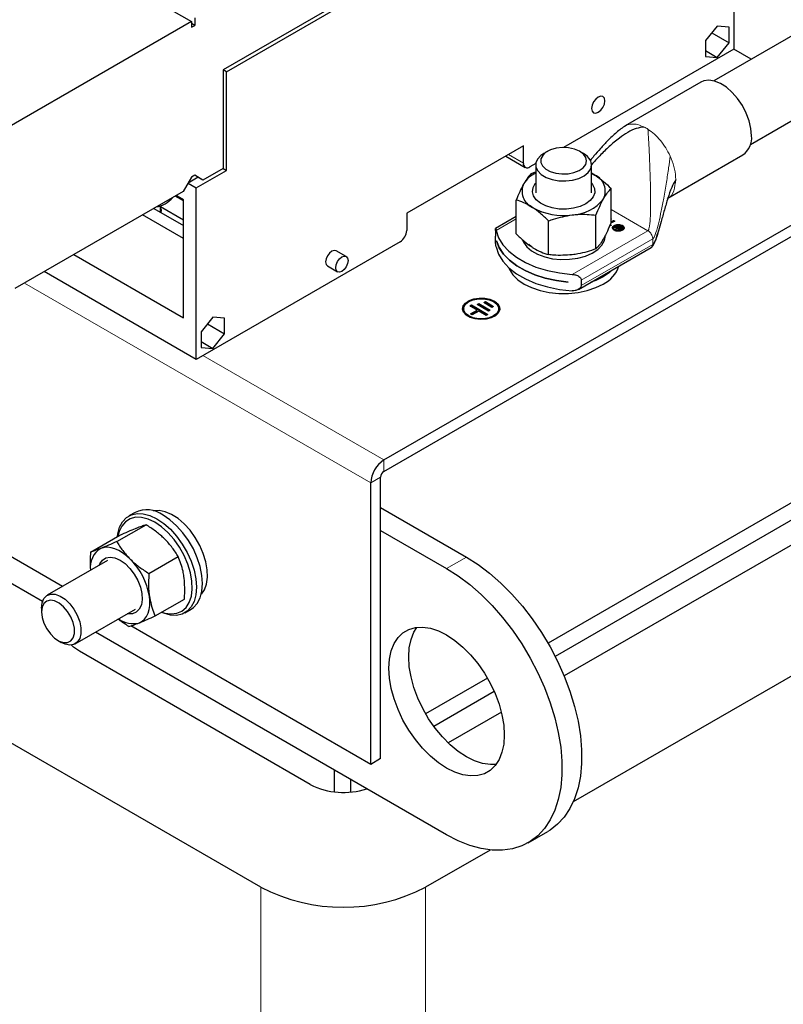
# Model space of a CAD drawing. Header units: millimetres. Extents: x 5 to 418, y 2 to 292.
# Tile 19 of 39: x 260 to 277, y 80 to 101. Entities that reach past the tile are written whole.
import ezdxf

# ---------------------------------------------------------------- set-up
doc = ezdxf.new("R2010")
doc.units = ezdxf.units.MM

msp = doc.modelspace()

# ---------------------------------------------------------------- linework, layer by layer
at = {"color": 7, "linetype": 'Continuous', "lineweight": 25}
for p, q in [((275.7104, 103.9287), (275.7104, 100.2461)), ((260.2601, 103.0456), (264.0785, 100.8413)), ((269.0636, 102.2901), (264.7573, 99.8042)), ((264.8316, 99.7634), (269.1336, 102.2468)), ((264.0785, 100.8413), (260.1187, 98.5553)), ((264.0785, 100.8413), (264.0785, 100.7188)), ((264.1492, 100.7596), (264.0785, 100.8004)), ((264.1492, 100.9229), (264.1492, 100.7596)), ((264.0785, 100.7188), (264.1492, 100.7596)), ((275.3569, 100.7465), (275.1041, 100.4321)), ((275.2395, 100.6006), (275.6097, 100.3869)), ((277.3471, 100.7615), (275.28, 99.5682)), ((275.6097, 100.7239), (275.3569, 100.7465)), ((275.6097, 100.3869), (275.6097, 100.7239)), ((275.1041, 100.4321), (275.1041, 100.095)), ((275.3569, 100.0724), (275.6097, 100.3869)), ((275.7104, 100.2461), (272.06, 98.1388)), ((275.1041, 100.2183), (275.3569, 100.0724)), ((276.0824, 100.0314), (275.7104, 100.2461)), ((275.1041, 100.095), (275.3569, 100.0724)), ((264.7573, 99.8042), (264.7573, 97.6893)), ((264.8316, 99.7634), (264.7591, 99.8052)), ((264.8316, 97.6485), (264.8316, 99.7634)), ((275.0059, 99.5399), (273.3796, 98.601)), ((276.0675, 98.2042), (278.1345, 99.3975)), ((273.3819, 98.5973), (273.3909, 98.6035)), ((271.1973, 98.1715), (268.6977, 96.7285)), ((271.1973, 97.8041), (271.1973, 98.1715)), ((271.7133, 98.0555), (271.6374, 98.0116)), ((272.4861, 98.0116), (272.4102, 98.0555)), ((270.8205, 97.954), (271.2388, 97.7125)), ((274.2982, 97.053), (275.9058, 97.981)), ((264.1846, 97.275), (264.8316, 97.6485)), ((264.7573, 97.6893), (264.326, 97.4403)), ((264.7573, 97.6914), (264.8316, 97.6485)), ((271.4637, 97.7945), (271.3387, 97.7224)), ((271.4618, 97.7668), (271.4618, 97.1685)), ((272.6618, 97.1685), (272.6618, 97.7668)), ((264.0785, 97.5016), (263.9017, 97.1954)), ((264.2217, 97.5005), (264.0078, 97.3771)), ((264.1492, 97.5424), (264.0785, 97.5016)), ((264.326, 97.4403), (264.1492, 97.5424)), ((264.2199, 97.5016), (264.1492, 97.5424)), ((264.326, 97.4403), (264.2199, 97.5016)), ((268.208, 91.433), (278.8853, 97.5969)), ((271.3685, 97.5825), (271.4618, 97.6143)), ((272.7322, 97.5478), (272.6618, 97.5884)), ((272.6618, 97.586), (272.7322, 97.5478)), ((264.0078, 97.3791), (264.0078, 97.3771)), ((264.0078, 97.3771), (264.1846, 97.275)), ((264.1846, 93.5924), (264.1846, 97.275)), ((268.208, 91.188), (278.8853, 97.3519)), ((273.0789, 96.5326), (273.0789, 97.2587)), ((263.9017, 97.1954), (260.2955, 95.1136)), ((263.9124, 96.9949), (263.7333, 97.0982)), ((263.7709, 97.0974), (263.7709, 97.1199)), ((263.9124, 97.0157), (263.7709, 97.0974)), ((263.9124, 94.4845), (263.9124, 97.0157)), ((271.0447, 96.2863), (271.0447, 97.0124)), ((263.2737, 96.8329), (263.9124, 96.4642)), ((263.4169, 96.7502), (263.4169, 96.8888)), ((263.4169, 96.8726), (263.9124, 96.5866)), ((263.9124, 96.1867), (263.0334, 96.6941)), ((268.6977, 96.7285), (268.6977, 96.3611)), ((271.0447, 96.6596), (270.6014, 96.4037)), ((272.755, 95.9625), (272.755, 96.6886)), ((273.0789, 96.606), (273.0815, 96.6045)), ((273.0815, 96.6045), (273.0789, 96.6032)), ((273.0789, 96.542), (273.1343, 96.574)), ((273.1343, 96.574), (273.156, 96.5615)), ((273.1343, 96.5659), (273.1343, 96.574)), ((271.7379, 95.8394), (271.7379, 96.5655)), ((273.0873, 96.4717), (273.0663, 96.4596)), ((273.156, 96.5615), (273.0701, 96.5119)), ((273.1343, 96.5659), (273.0789, 96.5338)), ((273.1273, 96.4139), (273.1273, 96.4057)), ((273.1297, 96.409), (273.1516, 96.4343)), ((273.1892, 96.4126), (273.1297, 96.409)), ((273.149, 96.5574), (273.1343, 96.5659)), ((273.1516, 96.4261), (273.1371, 96.4095)), ((273.1516, 96.4343), (273.1628, 96.4278)), ((273.1516, 96.4261), (273.1516, 96.4343)), ((273.1628, 96.4197), (273.1516, 96.4261)), ((273.1628, 96.4278), (273.187, 96.4348)), ((273.1628, 96.4197), (273.1628, 96.4278)), ((273.187, 96.4267), (273.1628, 96.4197)), ((273.1694, 96.445), (273.2624, 96.4727)), ((273.187, 96.4348), (273.1694, 96.445)), ((273.1731, 96.3796), (273.2541, 96.4548)), ((273.3029, 96.4251), (273.1731, 96.3796)), ((273.2194, 96.431), (273.177, 96.4196)), ((273.177, 96.4196), (273.1892, 96.4126)), ((273.177, 96.4119), (273.177, 96.4196)), ((273.2624, 96.4645), (273.1787, 96.4397)), ((273.187, 96.4267), (273.187, 96.4348)), ((273.2541, 96.4466), (273.1872, 96.3845)), ((273.2541, 96.4548), (273.2039, 96.4399)), ((273.2039, 96.4399), (273.2194, 96.431)), ((273.2039, 96.4317), (273.2039, 96.4399)), ((273.2097, 96.4284), (273.2039, 96.4317)), ((273.2238, 96.3746), (273.2347, 96.3853)), ((273.2574, 96.3553), (273.2238, 96.3746)), ((273.2347, 96.3771), (273.2291, 96.3716)), ((273.2347, 96.3853), (273.2497, 96.3766)), ((273.2347, 96.3771), (273.2347, 96.3853)), ((273.2497, 96.3684), (273.2347, 96.3771)), ((273.2911, 96.4651), (273.2435, 96.4193)), ((273.2435, 96.4193), (273.3234, 96.4464)), ((273.3234, 96.4383), (273.2435, 96.4111)), ((273.2435, 96.4111), (273.2435, 96.4193)), ((273.2492, 96.3964), (273.2609, 96.407)), ((273.2633, 96.3882), (273.2492, 96.3964)), ((273.2497, 96.3766), (273.2633, 96.3882)), ((273.2633, 96.3801), (273.2497, 96.3684)), ((273.2497, 96.3684), (273.2497, 96.3766)), ((273.2541, 96.4466), (273.2541, 96.4548)), ((273.2609, 96.3988), (273.2547, 96.3932)), ((273.3358, 96.4313), (273.2574, 96.3553)), ((273.2609, 96.407), (273.2742, 96.3993)), ((273.2609, 96.3988), (273.2609, 96.407)), ((273.2742, 96.3911), (273.2609, 96.3988)), ((273.2624, 96.4727), (273.2911, 96.4651)), ((273.2624, 96.4645), (273.2624, 96.4727)), ((273.2845, 96.4587), (273.2624, 96.4645)), ((273.2633, 96.3801), (273.2633, 96.3882)), ((273.2742, 96.3993), (273.3029, 96.4251)), ((273.3029, 96.4169), (273.2742, 96.3911)), ((273.2742, 96.3911), (273.2742, 96.3993)), ((273.3029, 96.4169), (273.3029, 96.4251)), ((273.3234, 96.4464), (273.3358, 96.4313)), ((273.3234, 96.4383), (273.3234, 96.4464)), ((273.3321, 96.4277), (273.3234, 96.4383)), ((273.3427, 96.4057), (273.3427, 96.4139)), ((270.6007, 96.3548), (270.6007, 96.2378)), ((272.9345, 96.2169), (272.9138, 96.1765)), ((268.5563, 96.1161), (264.1846, 93.5924)), ((270.6239, 96.1338), (270.6239, 96.1346)), ((270.6239, 96.1338), (270.6241, 96.1339)), ((272.3805, 95.0941), (273.9413, 95.9951)), ((261.559, 95.843), (263.9124, 94.4845)), ((267.401, 95.7992), (267.1853, 95.9237)), ((272.2438, 95.835), (272.2068, 95.831)), ((266.9963, 95.5964), (267.212, 95.4719)), ((264.1846, 93.5924), (260.9225, 95.4756)), ((272.1583, 95.2488), (272.1583, 95.248)), ((272.4392, 95.2935), (272.4392, 95.1765)), ((269.919, 94.6782), (269.919, 94.6701)), ((270.0467, 94.7397), (270.0821, 94.7601)), ((270.2055, 94.6477), (270.0467, 94.7397)), ((270.0538, 94.7356), (270.0821, 94.7519)), ((270.0821, 94.7601), (270.435, 94.5556)), ((270.0821, 94.7519), (270.0821, 94.7601)), ((270.0821, 94.7519), (270.428, 94.5516)), ((270.2059, 94.7702), (270.2413, 94.7905)), ((270.4529, 94.627), (270.2059, 94.7702)), ((270.213, 94.7661), (270.2413, 94.7824)), ((270.2413, 94.7905), (270.4884, 94.6474)), ((270.2413, 94.7824), (270.2413, 94.7905)), ((270.2413, 94.7824), (270.4813, 94.6434)), ((270.3474, 94.8108), (270.3828, 94.8312)), ((270.5239, 94.7086), (270.3474, 94.8108)), ((270.3545, 94.8067), (270.3828, 94.8231)), ((270.3828, 94.8312), (270.5593, 94.729)), ((270.3828, 94.8231), (270.3828, 94.8312)), ((270.3828, 94.8231), (270.5522, 94.7249)), ((270.5593, 94.729), (270.5239, 94.7086)), ((270.669, 94.6701), (270.669, 94.6782)), ((264.5381, 94.501), (264.2854, 94.1866)), ((264.7909, 94.4784), (264.5381, 94.501)), ((264.7909, 94.1414), (264.7909, 94.4784)), ((270.0638, 94.5662), (270.2055, 94.6477)), ((270.0991, 94.5458), (270.0638, 94.5662)), ((270.0709, 94.5621), (270.2055, 94.6395)), ((270.2408, 94.6273), (270.0991, 94.5458)), ((270.2055, 94.6395), (270.2055, 94.6477)), ((270.3996, 94.5353), (270.2408, 94.6273)), ((270.435, 94.5556), (270.3996, 94.5353)), ((270.4884, 94.6474), (270.4529, 94.627)), ((260.8853, 88.3932), (250.7057, 94.2697)), ((261.3144, 88.717), (251.4634, 94.4039)), ((264.4208, 94.355), (264.7909, 94.1414)), ((264.2854, 94.1866), (264.2854, 93.8495)), ((264.5381, 93.8269), (264.7909, 94.1414)), ((264.2854, 93.9728), (264.5381, 93.8269)), ((264.2854, 93.8495), (264.5381, 93.8269)), ((278.4823, 91.4032), (271.7262, 87.503)), ((267.9252, 84.9007), (267.9252, 90.9431)), ((268.1373, 85.0232), (268.1373, 91.0656)), ((278.4823, 91.0276), (271.8812, 87.2169)), ((278.6485, 90.5928), (272.074, 86.7975)), ((262.8705, 90.3081), (262.7379, 90.2315)), ((268.1373, 90.4123), (269.9758, 89.3509)), ((262.4767, 89.6817), (263.1055, 90.0447)), ((261.9162, 89.4565), (262.545, 89.8195)), ((268.1373, 89.9224), (269.5515, 89.106)), ((282.4668, 89.9805), (272.2684, 84.0931)), ((262.2795, 89.2741), (260.989, 88.5291)), ((263.1685, 88.9961), (263.7973, 89.3591)), ((263.2998, 88.0854), (263.9286, 88.4484)), ((260.8647, 88.2544), (260.8647, 88.1728)), ((261.589, 87.4899), (262.8795, 88.2349)), ((263.9378, 88.153), (264.0704, 88.2296)), ((269.5515, 83.3902), (262.0195, 87.7384)), ((267.9252, 84.9007), (262.7771, 87.8726)), ((261.2182, 87.5605), (261.2889, 87.5196)), ((266.6276, 84.4698), (261.6779, 87.3272)), ((265.567, 82.2655), (257.8595, 86.7149)), ((270.4268, 86.7529), (269.101, 85.9875)), ((270.5742, 86.4623), (269.2789, 85.7146)), ((270.7262, 86.0194), (269.5864, 85.3614)), ((268.1373, 85.0232), (267.9252, 84.9007)), ((267.1474, 84.3109), (267.1474, 84.7781)), ((267.5009, 84.3087), (267.5009, 84.574)), ((271.3014, 83.2169), (271.7257, 83.4619)), ((270.4833, 83.0626), (269.1025, 82.2655))]:
    msp.add_line(p, q, dxfattribs=at)
at = {"color": 7, "linetype": 'Continuous', "lineweight": 18}
for p, q in [((271.1973, 97.8041), (270.8791, 97.9878)), ((274.3444, 97.9563), (274.3682, 97.902)), ((273.8696, 96.3533), (273.0789, 96.8098)), ((270.6118, 96.3613), (271.0447, 96.6111)), ((273.1465, 96.4568), (273.1465, 96.4649)), ((273.1587, 96.3699), (273.1587, 96.3617)), ((273.3112, 96.3617), (273.3112, 96.3699)), ((273.3233, 96.4568), (273.3233, 96.4649)), ((273.8696, 96.3533), (272.2476, 95.417)), ((272.4392, 95.2935), (273.971, 96.1778)), ((273.971, 96.1778), (273.9654, 96.219)), ((273.971, 96.0607), (273.971, 96.1778)), ((273.971, 96.0607), (272.4392, 95.1765)), ((267.9252, 90.9431), (260.4982, 95.2306)), ((268.208, 91.433), (264.326, 93.674)), ((268.208, 91.433), (268.208, 91.188)), ((268.1373, 91.0656), (267.9252, 90.9431)), ((269.9758, 89.3509), (269.5515, 89.106)), ((265.567, 62.5868), (265.567, 82.2655)), ((269.1025, 62.5868), (269.1025, 82.2655))]:
    msp.add_line(p, q, dxfattribs=at)
at = {"color": 7, "linetype": 'Continuous', "lineweight": 25, "flags": 128}
for points in [[(276.0923, 98.3931), (276.0792, 98.5485), (276.0407, 98.7126), (275.9782, 98.8787), (275.8943, 99.04), (275.7925, 99.1898), (275.6769, 99.322), (275.5522, 99.4312), (275.4236, 99.513), (275.2964, 99.564), (275.1756, 99.582), (275.0663, 99.5665), (275.0059, 99.5399)], [(272.6621, 98.9763), (272.6729, 98.9197), (272.7037, 98.8843), (272.7498, 98.8753), (272.8042, 98.8942), (272.8586, 98.9381), (272.9047, 99.0003), (272.9355, 99.0713), (272.9464, 99.1404), (272.9355, 99.197), (272.9047, 99.2324), (272.8586, 99.2414), (272.8042, 99.2225), (272.7498, 99.1786), (272.7037, 99.1164), (272.6729, 99.0453), (272.6621, 98.9763)], [(272.5376, 97.928), (272.4856, 97.9994), (272.4021, 98.06), (272.2934, 98.1054), (272.1675, 98.1322), (272.0337, 98.1383), (271.9021, 98.1235), (271.7823, 98.0886), (271.6832, 98.0364), (271.6122, 97.9707), (271.5745, 97.8963), (271.573, 97.8189), (271.6077, 97.7441), (271.6761, 97.6774), (271.7731, 97.6239), (271.8915, 97.5875), (272.0225, 97.5709), (272.1565, 97.5753), (272.2834, 97.6004), (272.3939, 97.6444), (272.4798, 97.7039), (272.5346, 97.7746), (272.5544, 97.8512), (272.5376, 97.928)], [(271.6374, 98.0116), (271.5727, 97.9674), (271.5016, 97.8909), (271.4657, 97.8066), (271.4673, 97.7197), (271.5062, 97.6359), (271.5801, 97.5602), (271.6842, 97.4976), (271.812, 97.4518), (271.9555, 97.4259), (272.1057, 97.4213), (272.2531, 97.4385), (272.3885, 97.4763), (272.5034, 97.5323), (272.5905, 97.6031), (272.6444, 97.6841), (272.6617, 97.7704), (272.6413, 97.8564), (272.6413, 97.8564)], [(272.6618, 97.3724), (272.683, 97.3449), (272.7237, 97.2583), (272.7287, 97.1687), (272.6978, 97.0808), (272.6325, 96.9993), (272.5365, 96.9288), (272.4149, 96.8729), (272.2742, 96.8348), (272.1221, 96.8164), (271.9668, 96.8187), (271.8166, 96.8416), (271.6795, 96.884), (271.5631, 96.9434), (271.4736, 97.0168), (271.4158, 97.1), (271.3928, 97.1888), (271.4059, 97.2782), (271.4543, 97.3634), (271.4618, 97.3724)], [(263.4301, 96.7426), (263.4356, 96.7966), (263.4169, 96.8448)], [(270.6118, 96.3613), (270.6629, 96.2039), (270.7541, 96.0526), (270.8835, 95.911), (271.0481, 95.7821), (271.2443, 95.6688), (271.4676, 95.5738), (271.713, 95.4991), (271.9749, 95.4464), (272.2476, 95.417)], [(271.1776, 96.157), (271.1996, 96.1049), (271.2692, 96.0078), (271.3713, 95.9207), (271.5016, 95.8473), (271.6549, 95.7906), (271.8248, 95.7528), (272.0045, 95.7355), (272.1864, 95.7394), (272.3633, 95.7645), (272.5278, 95.8095), (272.6733, 95.8728), (272.7937, 95.9516), (272.8841, 96.0429), (272.9409, 96.1428), (272.9617, 96.2472), (272.9618, 96.254)], [(270.6118, 96.0102), (270.6629, 95.8528), (270.7541, 95.7015), (270.8835, 95.5599), (271.0481, 95.431), (271.2443, 95.3177), (271.4676, 95.2227), (271.713, 95.148), (271.9749, 95.0953), (272.2476, 95.0659)], [(270.6239, 96.1346), (270.6822, 95.9898), (270.7747, 95.8511), (270.8997, 95.7212), (271.0547, 95.6025), (271.2367, 95.4975), (271.4423, 95.408), (271.6673, 95.3358), (271.9076, 95.2824), (272.1583, 95.2488)], [(272.1583, 95.248), (271.9076, 95.2816), (271.6673, 95.335), (271.4423, 95.4072), (271.2367, 95.4966), (271.0547, 95.6017), (270.8997, 95.7204), (270.7747, 95.8503), (270.6822, 95.989), (270.6239, 96.1338)], [(271.3978, 95.993), (271.3713, 96.0106), (271.3121, 96.0563)], [(267.1853, 95.9237), (267.1419, 95.9322), (267.0908, 95.9144), (267.0397, 95.8731), (266.9963, 95.8146), (266.9673, 95.7478), (266.9572, 95.6829)], [(267.1728, 95.5584), (267.183, 95.6233), (267.212, 95.6901), (267.2553, 95.7486), (267.3065, 95.7899), (267.3576, 95.8077), (267.401, 95.7992), (267.4299, 95.7659), (267.4401, 95.7127), (267.4299, 95.6478), (267.401, 95.581), (267.3576, 95.5225), (267.3065, 95.4812), (267.2553, 95.4634), (267.212, 95.4719), (267.183, 95.5052), (267.1728, 95.5584)], [(266.9572, 95.6829), (266.9673, 95.6297), (266.9963, 95.5964), (266.9963, 95.5964)], [(270.8874, 95.5563), (270.9027, 95.5194), (270.9742, 95.406), (271.0788, 95.3014), (271.2132, 95.2089), (271.3735, 95.1313), (271.5546, 95.0709), (271.7512, 95.0296), (271.9572, 95.0086), (272.1663, 95.0086), (272.3723, 95.0296), (272.5689, 95.0709), (272.7501, 95.1313), (272.9103, 95.2089)], [(273.1113, 95.516), (273.0447, 95.4545), (272.9103, 95.362)], [(272.9103, 95.362), (272.7501, 95.2844), (272.6436, 95.246)], [(269.894, 94.6701), (269.9076, 94.7298), (269.9553, 94.7929), (270.0331, 94.8451), (270.134, 94.8817), (270.2492, 94.8995), (270.3684, 94.897), (270.4809, 94.8742), (270.5768, 94.8333)], [(270.5768, 94.8415), (270.6476, 94.7861), (270.687, 94.7212), (270.6915, 94.6524), (270.6606, 94.5859), (270.5972, 94.5276), (270.5068, 94.4827), (270.3975, 94.4552), (270.279, 94.4475), (270.1619, 94.4603), (270.0565, 94.4924), (269.9722, 94.5411), (269.9164, 94.602), (269.8943, 94.6696), (269.9076, 94.738), (269.9553, 94.8011), (270.0331, 94.8533), (270.134, 94.8899), (270.2492, 94.9077), (270.3684, 94.9051), (270.4809, 94.8824), (270.5768, 94.8415)], [(270.5592, 94.8313), (270.6281, 94.7765), (270.6644, 94.7121), (270.6644, 94.6444), (270.6281, 94.5799), (270.5592, 94.5252), (270.4642, 94.4853), (270.3527, 94.4644), (270.2353, 94.4644), (270.1237, 94.4853), (270.0288, 94.5252), (269.9599, 94.5799), (269.9236, 94.6444), (269.9236, 94.7121), (269.9599, 94.7765), (270.0288, 94.8313), (270.1237, 94.8711), (270.2353, 94.892), (270.3527, 94.892), (270.4642, 94.8711), (270.5592, 94.8313)], [(270.669, 94.6701), (270.6644, 94.6362), (270.6281, 94.5718), (270.5592, 94.517), (270.4642, 94.4772), (270.3527, 94.4562), (270.2353, 94.4562), (270.1237, 94.4772), (270.0288, 94.517), (269.9599, 94.5718), (269.9236, 94.6362), (269.919, 94.6701)], [(262.4948, 89.7905), (262.5022, 89.8448), (262.5405, 89.9877), (262.603, 90.1064), (262.6878, 90.1974), (262.7924, 90.2578), (262.9136, 90.2858), (263.0476, 90.2806), (263.1905, 90.2423), (263.3378, 90.1721)], [(264.2921, 88.5499), (264.3589, 88.6472), (264.4037, 88.7709), (264.4239, 88.9158), (264.4188, 89.0768), (264.3887, 89.2485), (264.3345, 89.4251), (264.2581, 89.6006), (264.1622, 89.7689), (264.0498, 89.9244), (263.925, 90.0617), (263.792, 90.1761), (263.6552, 90.2639), (263.5193, 90.3219), (263.389, 90.3483), (263.2687, 90.342), (263.2587, 90.3399)], [(264.0704, 88.2296), (264.1204, 88.2637), (264.2053, 88.3547), (264.2678, 88.4734), (264.3061, 88.6163), (264.3189, 88.779), (264.3061, 88.9566), (264.2678, 89.1436), (264.2053, 89.3345), (264.1204, 89.5234), (264.0158, 89.7046), (263.8947, 89.8725), (263.7606, 90.022), (263.6178, 90.1487), (263.4704, 90.2487)], [(263.2936, 90.0956), (263.15, 90.1636), (263.011, 90.1995), (262.8811, 90.2023), (262.7644, 90.1717), (262.6648, 90.1089), (262.5853, 90.0158), (262.5287, 89.8954), (262.5033, 89.7954)], [(263.4428, 88.168), (263.5076, 88.1479), (263.6426, 88.1285), (263.7664, 88.1424), (263.875, 88.1893), (263.9649, 88.2676), (264.0332, 88.3748), (264.0778, 88.5074), (264.0972, 88.6612), (264.0907, 88.8313), (264.0586, 89.0122), (264.0019, 89.198), (263.9225, 89.3828), (263.8228, 89.5607), (263.7062, 89.726), (263.5763, 89.8732), (263.4373, 89.9978), (263.2936, 90.0956)], [(263.3378, 90.1721), (263.4852, 90.0722), (263.628, 89.9455), (263.7621, 89.7959), (263.8833, 89.628), (263.9878, 89.4469), (264.0727, 89.258), (264.1352, 89.0671), (264.1735, 88.88), (264.1864, 88.7024), (264.1735, 88.5397), (264.1352, 88.3969), (264.0727, 88.2781), (263.9878, 88.1872), (263.8833, 88.1268), (263.7621, 88.0988), (263.628, 88.104), (263.4852, 88.1423), (263.4343, 88.1631)], [(262.7658, 89.3061), (262.6858, 89.3787), (262.6034, 89.4404), (262.5202, 89.4901), (262.4375, 89.5269), (262.3567, 89.5502), (262.2793, 89.5596), (262.2065, 89.5549), (262.1396, 89.5363)], [(262.1029, 89.1722), (262.1157, 89.2035), (262.1701, 89.2823), (262.2451, 89.3317), (262.3366, 89.3492), (262.4397, 89.3337), (262.5488, 89.2861), (262.658, 89.2089), (262.7614, 89.1064), (262.8535, 88.984), (262.9294, 88.8484), (262.9848, 88.7069), (263.0168, 88.567)], [(269.9758, 89.3509), (270.2262, 89.1917), (270.474, 89.0048), (270.7167, 88.7922), (270.9518, 88.5559), (271.1769, 88.2985), (271.3896, 88.0225), (271.5879, 87.7309), (271.7696, 87.4265), (271.9329, 87.1126), (272.0761, 86.7923), (272.1977, 86.4689), (272.2966, 86.1458), (272.3717, 85.8263), (272.4221, 85.5136), (272.4475, 85.2109), (272.4475, 84.9214), (272.4221, 84.648), (272.3717, 84.3936), (272.2966, 84.1607), (272.1977, 83.9517), (272.0761, 83.7688), (271.9329, 83.6139), (271.7696, 83.4885), (271.7257, 83.4619)], [(269.5515, 89.106), (269.8019, 88.9468), (270.0497, 88.7599), (270.2924, 88.5472), (270.5275, 88.311), (270.7526, 88.0535), (270.9653, 87.7776), (271.1636, 87.4859), (271.3453, 87.1816), (271.5086, 86.8677), (271.6518, 86.5474), (271.7735, 86.224), (271.8724, 85.9009), (271.9474, 85.5813), (271.9979, 85.2686), (272.0232, 84.966), (272.0232, 84.6765), (271.9979, 84.4031), (271.9474, 84.1487), (271.8724, 83.9158), (271.7735, 83.7068), (271.6518, 83.5239), (271.5086, 83.369), (271.3453, 83.2436), (271.1636, 83.149), (270.9653, 83.0863), (270.7526, 83.056), (270.5275, 83.0584), (270.2924, 83.0936), (270.0497, 83.1611), (269.8019, 83.2603), (269.5515, 83.3902)], [(260.8647, 88.2544), (260.8781, 88.3686), (260.9172, 88.4602), (260.9797, 88.5234), (261.0617, 88.5544), (261.1579, 88.5511), (261.2624, 88.5139), (261.3685, 88.4449), (261.4696, 88.3485), (261.5594, 88.2309), (261.6322, 88.0993), (261.6835, 87.9621), (261.7099, 87.8279), (261.7099, 87.7051), (261.6835, 87.6014), (261.6322, 87.5234), (261.5594, 87.4759), (261.4696, 87.4619), (261.3685, 87.4824), (261.2889, 87.5196)], [(263.0168, 88.567), (263.0238, 88.4363), (263.0053, 88.3219), (262.9622, 88.23), (262.8971, 88.1654), (262.8133, 88.1318), (262.7153, 88.1308), (262.7028, 88.1329)], [(260.8647, 88.1728), (260.8778, 88.0551), (260.9162, 87.931), (260.977, 87.8096), (261.0556, 87.7001), (261.1463, 87.6105), (261.2424, 87.5474), (261.3367, 87.5156), (261.4222, 87.5174), (261.4925, 87.5527), (261.5426, 87.6188), (261.5685, 87.7109), (261.5685, 87.8221), (261.5426, 87.9441), (261.4925, 88.068), (261.4222, 88.1845), (261.3367, 88.285), (261.2424, 88.3621), (261.1463, 88.41), (261.0556, 88.4251), (260.977, 88.4064), (260.9162, 88.3552), (260.8778, 88.2754), (260.8647, 88.1728)], [(262.9627, 87.94), (263.0226, 87.9723), (263.0743, 88.0177), (263.1172, 88.0754), (263.1503, 88.1445), (263.1732, 88.2237), (263.1854, 88.3117), (263.1868, 88.407), (263.1773, 88.508)], [(270.789, 85.5338), (270.7764, 85.3377), (270.7388, 85.1601), (270.6771, 85.0047), (270.5925, 84.8746), (270.4867, 84.7725), (270.3619, 84.7004), (270.2205, 84.6598), (270.0656, 84.6515), (269.9002, 84.6758), (269.7276, 84.732), (269.5515, 84.8192), (269.3754, 84.9354), (269.2029, 85.0783), (269.0375, 85.2451), (268.8825, 85.4322), (268.7412, 85.636), (268.6163, 85.8522), (268.5105, 86.0765), (268.4259, 86.3043), (268.3642, 86.531), (268.3267, 86.7518), (268.3141, 86.9625), (268.3267, 87.1586), (268.3642, 87.3361), (268.4259, 87.4915), (268.5105, 87.6216), (268.6163, 87.7237), (268.7412, 87.7958), (268.8825, 87.8364), (269.0375, 87.8447), (269.2029, 87.8204), (269.3754, 87.7642), (269.5515, 87.6771), (269.7276, 87.5609), (269.9002, 87.4179), (270.0656, 87.2512), (270.2205, 87.064), (270.3619, 86.8602), (270.4867, 86.644), (270.5925, 86.4197), (270.6771, 86.1919), (270.7388, 85.9653), (270.7764, 85.7444), (270.789, 85.5338)], [(270.6125, 84.9002), (270.4898, 84.8965), (270.3244, 84.9207), (270.1519, 84.977), (269.9758, 85.0641), (269.7997, 85.1803), (269.6272, 85.3232), (269.4617, 85.49), (269.3068, 85.6771), (269.1654, 85.8809), (269.0406, 86.0971), (268.9348, 86.3214), (268.8502, 86.5492), (268.7885, 86.7759), (268.751, 86.9968), (268.7384, 87.2074), (268.751, 87.4035), (268.7885, 87.581), (268.8502, 87.7364), (268.9148, 87.841)], [(261.6779, 87.3272), (261.5535, 87.4147), (261.5034, 87.463)]]:
    msp.add_lwpolyline(points, dxfattribs=at)
at = {"color": 7, "linetype": 'Continuous', "lineweight": 18}
msp.add_arc((273.4062, 97.8217), 0.848, 56.88363, 63.12174, dxfattribs=at)
at = {"color": 7, "linetype": 'Continuous', "lineweight": 25}
for centre, radius, start, end in [((275.6442, 98.3476), 0.4503, 305.51372, 5.79846), ((272.2974, 97.6677), 0.3923, 28.75057, 61.24489), ((271.2835, 97.7901), 0.0873, 170.78596, 309.20329), ((271.7297, 97.0279), 0.6213, 115.54486, 147.34892), ((272.5789, 97.2043), 0.3762, 333.98511, 65.93905), ((271.5447, 97.1981), 0.3762, 153.98511, 245.93905), ((263.2299, 97.4384), 0.5826, 278.93275, 320.30523), ((272.2136, 97.5781), 0.886, 272.12676, 322.54427), ((272.0544, 98.0177), 1.3389, 240.31175, 278.24648), ((268.3907, 96.3751), 0.3074, 302.60548, 357.39452), ((272.6195, 95.8043), 0.6626, 296.02786, 341.58759), ((270.4986, 94.6536), 0.196, 4.82564, 66.4945), ((268.5393, 90.9152), 0.6147, 122.60548, 177.39452), ((268.2908, 91.0586), 0.1537, 122.60548, 177.39452), ((263.1208, 89.7766), 0.5874, 53.47043, 115.21911), ((262.3719, 89.137), 0.4619, 120.18615, 189.07645), ((261.7292, 88.2664), 1.4681, 9.46909, 45.08536), ((262.8238, 88.4278), 0.5072, 232.60151, 285.90221), ((267.3394, 85.8467), 1.55, 242.66706, 288.77896), ((267.3348, 85.6648), 3.8315, 242.52431, 297.47569)]:
    msp.add_arc(centre, radius, start, end, dxfattribs=at)
for points, knots in [([(273.3892, 98.6066), (273.3228, 98.5607), (273.1844, 98.465), (273.0138, 98.2931), (272.8549, 98.1231), (272.7311, 97.9813), (272.6599, 97.8959), (272.634, 97.8649)], [0, 0, 0, 0, 0.2225325, 0.463815, 0.6823249, 0.884425, 1, 1, 1, 1]), ([(273.7896, 98.5781), (273.7314, 98.5703), (273.6039, 98.5531), (273.4274, 98.4611), (273.2352, 98.3315), (273.0361, 98.1606), (272.8402, 97.9691), (272.7179, 97.8344), (272.66, 97.7707)], [0, 0, 0, 0, 0.1129597, 0.2474208, 0.4025674, 0.603796, 0.8124004, 1, 1, 1, 1]), ([(271.3685, 97.5825), (271.3422, 97.5545), (271.2891, 97.4981), (271.2343, 97.4084), (271.2066, 97.3631)], [0, 0, 0, 0, 0.495458, 1, 1, 1, 1]), ([(272.7322, 97.5478), (272.7405, 97.5424), (272.8027, 97.5017), (272.92, 97.4117), (273.0256, 97.31), (273.0789, 97.2587)], [0, 0, 0, 0, 0.07009, 0.5307844, 1, 1, 1, 1]), ([(274.4659, 97.4542), (274.4353, 97.3959), (274.3671, 97.2661), (274.2941, 97.0439), (274.2214, 96.8006), (274.1577, 96.5664), (274.1008, 96.3629), (274.0531, 96.2101), (274.0153, 96.1176), (273.9884, 96.0746), (273.9763, 96.065), (273.971, 96.0607)], [0, 0, 0, 0, 0.129781, 0.2893654, 0.4639539, 0.6375363, 0.7765113, 0.8911296, 0.9638489, 0.9841697, 1, 1, 1, 1]), ([(271.2066, 97.3631), (271.2027, 97.3563), (271.1737, 97.3045), (271.1189, 97.1937), (271.0695, 97.0732), (271.0447, 97.0124)], [0, 0, 0, 0, 0.07009003, 0.53078443, 1, 1, 1, 1]), ([(272.9169, 97.0393), (272.9208, 97.0459), (272.9498, 97.0965), (273.0047, 97.1786), (273.054, 97.2318), (273.0789, 97.2587)], [0, 0, 0, 0, 0.07009, 0.5307844, 1, 1, 1, 1]), ([(271.3913, 96.8546), (271.3831, 96.8598), (271.3208, 96.8993), (271.2035, 96.9606), (271.0979, 96.995), (271.0447, 97.0124)], [0, 0, 0, 0, 0.07009, 0.5307844, 1, 1, 1, 1]), ([(272.755, 96.6886), (272.7813, 96.7532), (272.8344, 96.8837), (272.8893, 96.9871), (272.9169, 97.0393)], [0, 0, 0, 0, 0.495458, 1, 1, 1, 1]), ([(271.7379, 96.5655), (271.6816, 96.6201), (271.568, 96.7304), (271.4505, 96.8129), (271.3913, 96.8546)], [0, 0, 0, 0, 0.495458, 1, 1, 1, 1]), ([(271.7379, 96.5655), (271.7742, 96.5783), (271.9398, 96.6371), (272.112, 96.6683), (272.2465, 96.6927)], [0, 0, 0, 0, 0.2189524, 1, 1, 1, 1]), ([(272.2465, 96.6927), (272.2874, 96.6969), (272.4595, 96.7145), (272.6272, 96.6998), (272.755, 96.6886)], [0, 0, 0, 0, 0.2381018, 1, 1, 1, 1]), ([(270.6007, 96.3548), (270.6007, 96.3647), (270.6007, 96.3843), (270.6009, 96.3933), (270.6011, 96.3977)], [0, 0, 0, 0, 0.5012656, 1, 1, 1, 1]), ([(270.6021, 96.4027), (270.6022, 96.4032), (270.6028, 96.4068), (270.6056, 96.3929), (270.6099, 96.371), (270.6118, 96.3613)], [0, 0, 0, 0, 0.0757992, 0.5875373, 1, 1, 1, 1]), ([(273.0789, 96.5326), (273.0526, 96.4679), (272.9995, 96.3375), (272.9446, 96.2341), (272.9169, 96.1819)], [0, 0, 0, 0, 0.495458, 1, 1, 1, 1]), ([(273.077, 96.4658), (273.074, 96.4665), (273.066, 96.4684), (273.0576, 96.4696), (273.0525, 96.4703)], [0, 0, 0, 0, 0.3863517, 1, 1, 1, 1]), ([(273.0557, 96.478), (273.0568, 96.4778), (273.0677, 96.4764), (273.078, 96.4739), (273.0873, 96.4717)], [0, 0, 0, 0, 0.0986461, 1, 1, 1, 1]), ([(273.1465, 96.3629), (273.1376, 96.369), (273.1197, 96.3813), (273.109, 96.4048), (273.1103, 96.4294), (273.1242, 96.4505), (273.1405, 96.461), (273.1465, 96.4649)], [0, 0, 0, 0, 0.210494, 0.4216579, 0.6263815, 0.8617442, 1, 1, 1, 1]), ([(273.1465, 96.4568), (273.1374, 96.4506), (273.1192, 96.4384), (273.1137, 96.4225), (273.111, 96.4146)], [0, 0, 0, 0, 0.49920572, 1, 1, 1, 1]), ([(273.1587, 96.3699), (273.151, 96.3752), (273.1355, 96.3857), (273.1264, 96.406), (273.1274, 96.4273), (273.1394, 96.4455), (273.1535, 96.4546), (273.1587, 96.4579)], [0, 0, 0, 0, 0.2103987, 0.42146093, 0.62623183, 0.86182694, 1, 1, 1, 1]), ([(273.1587, 96.3617), (273.1511, 96.367), (273.1359, 96.3776), (273.127, 96.3938), (273.1281, 96.4032), (273.1285, 96.4057)], [0, 0, 0, 0, 0.42088251, 0.84309237, 1, 1, 1, 1]), ([(273.1465, 96.4649), (273.1572, 96.4701), (273.1784, 96.4805), (273.2192, 96.4866), (273.2619, 96.4859), (273.2984, 96.4778), (273.3166, 96.4684), (273.3233, 96.4649)], [0, 0, 0, 0, 0.2109646, 0.4226457, 0.6267592, 0.8613387, 1, 1, 1, 1]), ([(273.3233, 96.4568), (273.3127, 96.4619), (273.2914, 96.4723), (273.2506, 96.4784), (273.2079, 96.4777), (273.1714, 96.4697), (273.1533, 96.4603), (273.1465, 96.4568)], [0, 0, 0, 0, 0.2108631, 0.4224034, 0.6273414, 0.8615074, 1, 1, 1, 1]), ([(273.3233, 96.3629), (273.3127, 96.3577), (273.2914, 96.3473), (273.2506, 96.3412), (273.2079, 96.3419), (273.1714, 96.35), (273.1533, 96.3594), (273.1465, 96.3629)], [0, 0, 0, 0, 0.2108631, 0.4224034, 0.6273414, 0.8615074, 1, 1, 1, 1]), ([(273.1587, 96.4579), (273.1678, 96.4624), (273.1862, 96.4713), (273.2214, 96.4766), (273.2582, 96.476), (273.2896, 96.4691), (273.3053, 96.4609), (273.3112, 96.4579)], [0, 0, 0, 0, 0.21094389, 0.4226053, 0.62666956, 0.86135503, 1, 1, 1, 1]), ([(273.3112, 96.3699), (273.302, 96.3654), (273.2837, 96.3565), (273.2485, 96.3512), (273.2116, 96.3518), (273.1802, 96.3588), (273.1645, 96.3669), (273.1587, 96.3699)], [0, 0, 0, 0, 0.2108261, 0.4223241, 0.6273443, 0.8615512, 1, 1, 1, 1]), ([(273.3112, 96.3617), (273.302, 96.3572), (273.2837, 96.3483), (273.2485, 96.343), (273.2116, 96.3436), (273.1802, 96.3506), (273.1645, 96.3587), (273.1587, 96.3617)], [0, 0, 0, 0, 0.2108261, 0.4223241, 0.6273443, 0.8615512, 1, 1, 1, 1]), ([(273.3112, 96.4579), (273.3189, 96.4526), (273.3345, 96.442), (273.3437, 96.4217), (273.3425, 96.4004), (273.3305, 96.3823), (273.3164, 96.3733), (273.3112, 96.3699)], [0, 0, 0, 0, 0.2113434, 0.4234129, 0.6277139, 0.8610297, 1, 1, 1, 1]), ([(273.3415, 96.4058), (273.3416, 96.4016), (273.3419, 96.3898), (273.3303, 96.3741), (273.3164, 96.3651), (273.3112, 96.3617)], [0, 0, 0, 0, 0.25562404, 0.72213271, 1, 1, 1, 1]), ([(273.3233, 96.4649), (273.3323, 96.4588), (273.3503, 96.4465), (273.361, 96.4229), (273.3596, 96.3982), (273.3457, 96.3773), (273.3294, 96.3668), (273.3233, 96.3629)], [0, 0, 0, 0, 0.2113094, 0.4233425, 0.6276605, 0.8610576, 1, 1, 1, 1]), ([(273.358, 96.4133), (273.358, 96.4156), (273.3578, 96.4267), (273.3453, 96.4424), (273.3293, 96.4528), (273.3233, 96.4568)], [0, 0, 0, 0, 0.1389777, 0.6787005, 1, 1, 1, 1]), ([(273.3234, 96.44), (273.3268, 96.4378), (273.3321, 96.4344), (273.3338, 96.43), (273.3345, 96.4284)], [0, 0, 0, 0, 0.6382166, 1, 1, 1, 1]), ([(270.6118, 96.0102), (270.6095, 96.0258), (270.6045, 96.0588), (270.6017, 96.1203), (270.6009, 96.1755), (270.6007, 96.2127), (270.6007, 96.2307), (270.6007, 96.2378)], [0, 0, 0, 0, 0.2761013, 0.5801303, 0.7597741, 0.906341, 1, 1, 1, 1]), ([(271.0447, 96.2863), (271.1009, 96.2317), (271.2146, 96.1214), (271.332, 96.0389), (271.3913, 95.9972)], [0, 0, 0, 0, 0.49545796, 1, 1, 1, 1]), ([(272.9169, 96.1819), (272.9131, 96.1752), (272.884, 96.1246), (272.8292, 96.0425), (272.7799, 95.9893), (272.755, 95.9625)], [0, 0, 0, 0, 0.07009, 0.5307844, 1, 1, 1, 1]), ([(273.9411, 95.995), (273.9477, 95.9996), (273.9611, 96.0089), (273.9839, 96.0374), (274.0318, 96.1297), (274.0596, 96.2256), (274.0825, 96.3072), (274.0853, 96.3175)], [0, 0, 0, 0, 0.06642812, 0.13472773, 0.28949082, 0.91048885, 1, 1, 1, 1]), ([(271.3913, 95.9972), (271.3995, 95.992), (271.4617, 95.9525), (271.579, 95.8912), (271.6846, 95.8568), (271.7379, 95.8394)], [0, 0, 0, 0, 0.07009, 0.5307844, 1, 1, 1, 1]), ([(272.755, 95.9625), (272.6272, 95.9204), (272.4595, 95.8651), (272.2874, 95.841), (272.2465, 95.8353)], [0, 0, 0, 0, 0.7618982, 1, 1, 1, 1]), ([(272.2465, 95.8353), (272.112, 95.8271), (271.9398, 95.8167), (271.7742, 95.8353), (271.7379, 95.8394)], [0, 0, 0, 0, 0.7810476, 1, 1, 1, 1]), ([(272.2476, 95.417), (272.2717, 95.4138), (272.3224, 95.4073), (272.3833, 95.3793), (272.4211, 95.3455), (272.4371, 95.3174), (272.4386, 95.3002), (272.4392, 95.2935)], [0, 0, 0, 0, 0.2761013, 0.5801303, 0.7597741, 0.906341, 1, 1, 1, 1]), ([(272.4392, 95.1765), (272.4377, 95.1659), (272.4348, 95.1448), (272.4109, 95.1137), (272.3687, 95.0846), (272.3105, 95.0659), (272.267, 95.0659), (272.2476, 95.0659)], [0, 0, 0, 0, 0.1470599, 0.2933771, 0.5019879, 0.7777416, 1, 1, 1, 1]), ([(262.8821, 89.9649), (262.8887, 89.9675), (262.9385, 89.9874), (263.0209, 90.0184), (263.0771, 90.0359), (263.1055, 90.0447)], [0, 0, 0, 0, 0.07009, 0.5307844, 1, 1, 1, 1]), ([(263.5083, 89.7347), (263.5, 89.7428), (263.4374, 89.804), (263.3079, 89.9129), (263.1734, 90.0005), (263.1055, 90.0447)], [0, 0, 0, 0, 0.07009, 0.5307844, 1, 1, 1, 1]), ([(262.545, 89.8195), (262.6064, 89.847), (262.7303, 89.9024), (262.8312, 89.9439), (262.8821, 89.9649)], [0, 0, 0, 0, 0.495458, 1, 1, 1, 1]), ([(262.4767, 89.6817), (262.4153, 89.6542), (262.2914, 89.5988), (262.1905, 89.5573), (262.1396, 89.5363)], [0, 0, 0, 0, 0.495458, 1, 1, 1, 1]), ([(262.4767, 89.6817), (262.517, 89.6168), (262.5983, 89.486), (262.7096, 89.3664), (262.7658, 89.3061)], [0, 0, 0, 0, 0.495458, 1, 1, 1, 1]), ([(263.7973, 89.3591), (263.757, 89.424), (263.6757, 89.5548), (263.5644, 89.6744), (263.5083, 89.7347)], [0, 0, 0, 0, 0.495458, 1, 1, 1, 1]), ([(261.9162, 89.4565), (261.9082, 89.3282), (261.8999, 89.1938), (261.9139, 89.069), (261.9146, 89.0635)], [0, 0, 0, 0, 0.9552418, 1, 1, 1, 1]), ([(262.1396, 89.5363), (262.1331, 89.5337), (262.0833, 89.5137), (262.0008, 89.4828), (261.9446, 89.4653), (261.9162, 89.4565)], [0, 0, 0, 0, 0.07009, 0.5307844, 1, 1, 1, 1]), ([(262.7658, 89.3061), (262.7741, 89.298), (262.8367, 89.2368), (262.9661, 89.1279), (263.1007, 89.0403), (263.1685, 88.9961)], [0, 0, 0, 0, 0.07009, 0.5307844, 1, 1, 1, 1]), ([(263.9198, 88.9366), (263.9138, 88.9729), (263.8889, 89.1254), (263.8369, 89.258), (263.7973, 89.3591)], [0, 0, 0, 0, 0.23810182, 1, 1, 1, 1]), ([(263.1685, 88.9961), (263.1619, 88.8684), (263.1533, 88.7007), (263.1727, 88.545), (263.1773, 88.508)], [0, 0, 0, 0, 0.76189818, 1, 1, 1, 1]), ([(263.9286, 88.4484), (263.9312, 88.4851), (263.9434, 88.6528), (263.9301, 88.8121), (263.9198, 88.9366)], [0, 0, 0, 0, 0.21895241, 1, 1, 1, 1]), ([(263.1773, 88.508), (263.2017, 88.3916), (263.2329, 88.2426), (263.2878, 88.1137), (263.2998, 88.0854)], [0, 0, 0, 0, 0.7810476, 1, 1, 1, 1]), ([(262.7393, 87.8603), (262.6657, 87.9055), (262.5846, 87.9553), (262.5156, 88.0155), (262.5092, 88.0211)], [0, 0, 0, 0, 0.9067764, 1, 1, 1, 1]), ([(262.7393, 87.8603), (262.7689, 87.8694), (262.8287, 87.8878), (262.9178, 87.9225), (262.9627, 87.94)], [0, 0, 0, 0, 0.495458, 1, 1, 1, 1]), ([(262.9627, 87.94), (262.9694, 87.9427), (263.0202, 87.9632), (263.1275, 88.0085), (263.242, 88.0596), (263.2998, 88.0854)], [0, 0, 0, 0, 0.07009, 0.5307844, 1, 1, 1, 1])]:
    msp.add_open_spline(points, degree=3, knots=knots, dxfattribs=at)
at = {"color": 7, "linetype": 'Continuous', "lineweight": 18}
for points, knots in [([(273.3909, 98.6035), (273.3967, 98.6077), (273.4334, 98.6346), (273.5217, 98.6467), (273.6502, 98.6385), (273.7431, 98.5982), (273.7896, 98.5781)], [0, 0, 0, 0, 0.0593912, 0.3729274, 0.6864637, 1, 1, 1, 1]), ([(273.8696, 96.3533), (273.8724, 96.3556), (273.8786, 96.3607), (273.8856, 96.3745), (273.8963, 96.4042), (273.9146, 96.5037), (273.9256, 96.6998), (273.9293, 96.9938), (273.9234, 97.352), (273.9106, 97.7371), (273.895, 98.0832), (273.8802, 98.3616), (273.8728, 98.4791), (273.8695, 98.5319)], [0, 0, 0, 0, 0.0055522, 0.0124511, 0.021065, 0.04861, 0.1462707, 0.2814419, 0.438641, 0.6217154, 0.7923516, 0.9066378, 1, 1, 1, 1]), ([(273.971, 96.1778), (273.975, 96.181), (273.9843, 96.1883), (273.9964, 96.207), (274.0172, 96.2471), (274.0559, 96.354), (274.104, 96.537), (274.1582, 96.7855), (274.2132, 97.0743), (274.2655, 97.3845), (274.3117, 97.6867), (274.3343, 97.8731), (274.3444, 97.9563)], [0, 0, 0, 0, 0.0098857, 0.0223993, 0.0378935, 0.0862135, 0.2087629, 0.3472435, 0.5011707, 0.6882952, 0.8609587, 1, 1, 1, 1]), ([(274.4659, 97.4542), (274.456, 97.3693), (274.4362, 97.1994), (274.3536, 97.065), (274.2839, 97.0481), (274.279, 97.0469)], [0, 0, 0, 0, 0.4820141, 0.9640282, 1, 1, 1, 1]), ([(273.9413, 95.9951), (273.9413, 95.9951), (273.9522, 95.9972), (273.9657, 96.0188), (273.9692, 96.0468), (273.971, 96.0607)], [0, 0, 0, 0, 0.0001021, 0.5000511, 1, 1, 1, 1])]:
    msp.add_open_spline(points, degree=3, knots=knots, dxfattribs=at)
for points in [[(273.8695, 98.5319), (273.9159, 98.4984), (274.0087, 98.4312), (274.1383, 98.2919), (274.2549, 98.1328), (274.3146, 98.0151), (274.3444, 97.9563)], [(274.3682, 97.902), (274.3964, 97.8245), (274.453, 97.6693), (274.4616, 97.5259), (274.4659, 97.4542)], [(273.9654, 96.219), (273.9611, 96.2326), (273.9525, 96.2597), (273.9293, 96.2984), (273.901, 96.3319), (273.8801, 96.3462), (273.8696, 96.3533)]]:
    msp.add_open_spline(points, degree=3, dxfattribs=at)

doc.saveas('drawing.dxf')
